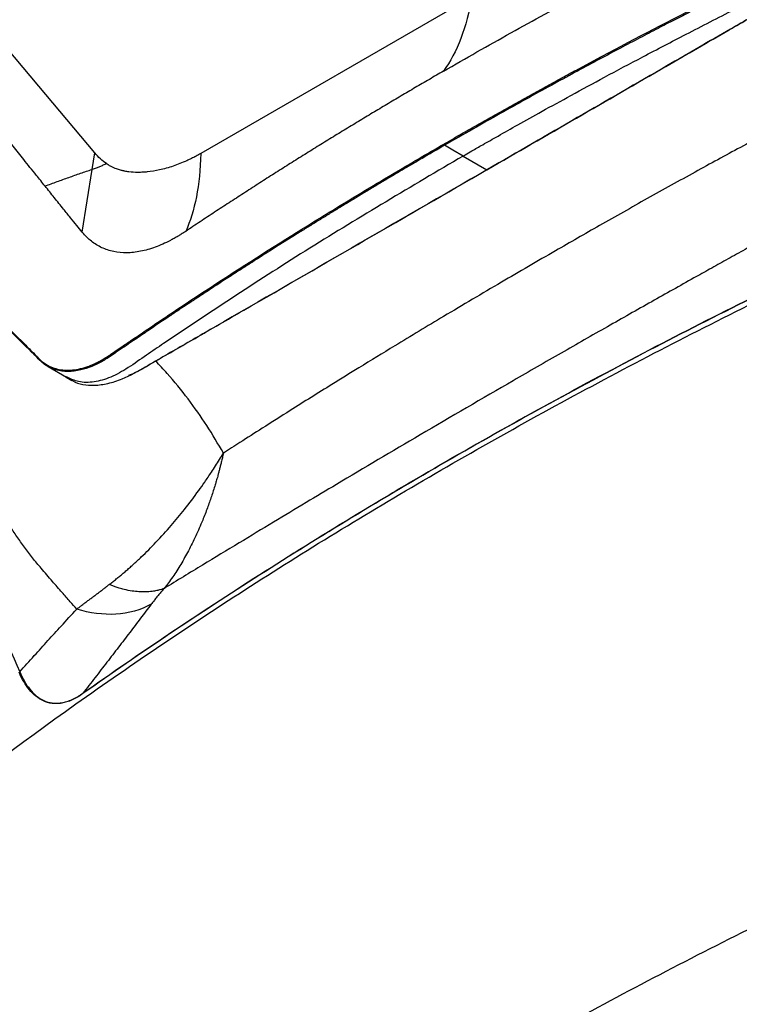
# Model space of a CAD drawing. Header units: millimetres. Extents: x 155473 to 158085, y 111018 to 114514.
# Tile 55 of 181: x 157569 to 157675, y 111541 to 111686. Entities that reach past the tile are written whole.
import ezdxf

# ---------------------------------------------------------------- set-up
doc = ezdxf.new("R2010")
doc.units = ezdxf.units.MM

msp = doc.modelspace()

# ---------------------------------------------------------------- linework, layer by layer
at = {"color": 7, "linetype": 'Continuous', "lineweight": 25}
for p, q in [((157635.51, 111689.1), (157595.62, 111666.07)), ((157579.65, 111663.75), (157580.03, 111666.17)), ((157634.19, 111665.71), (157637.69, 111663.69)), ((157578.2, 111654.52), (157579.65, 111663.75)), ((157573.17, 111634.77), (157575.9, 111633.19)), ((157575.85, 111633.22), (157576.68, 111632.74)), ((157575.97, 111633.2), (157575.86, 111633.24))]:
    msp.add_line(p, q, dxfattribs=at)
at = {"color": 7, "linetype": 'Continuous', "lineweight": 25, "flags": 128}
for points in [[(157580.03, 111666.17), (157571.81, 111675.95), (157563.58, 111685.74)], [(157634.19, 111665.71), (157632.67, 111666.59), (157631.47, 111667.28)], [(157637.8, 111663.74), (157637.8, 111663.72), (157637.79, 111663.7), (157637.78, 111663.69), (157637.76, 111663.68), (157637.75, 111663.67), (157637.73, 111663.67), (157637.71, 111663.68), (157637.69, 111663.69)]]:
    msp.add_lwpolyline(points, dxfattribs=at)
at = {"color": 7, "linetype": 'Continuous', "lineweight": 25}
for points, knots in [([(157631.36, 111667.46), (157632.06, 111667.86), (157633.44, 111668.66), (157635.52, 111669.85), (157637.62, 111671.04), (157639.72, 111672.22), (157641.82, 111673.4), (157643.94, 111674.57), (157646.06, 111675.74), (157648.19, 111676.9), (157650.32, 111678.06), (157652.47, 111679.22), (157658.91, 111682.67), (157667.63, 111687.2), (157676.57, 111691.67), (157680.7, 111693.69), (157682.14, 111694.39), (157683.13, 111694.88), (157684.05, 111695.33), (157684.8, 111695.7), (157685.3, 111695.94), (157685.81, 111696.21), (157686.45, 111696.56), (157687.22, 111697.03), (157687.99, 111697.54), (157688.76, 111698.09), (157689.76, 111698.87), (157690.98, 111699.91), (157692.4, 111701.29), (157693.75, 111702.77), (157695.01, 111704.35), (157695.99, 111705.73), (157696.72, 111706.86), (157697.14, 111707.58), (157697.47, 111708.17), (157697.68, 111708.55), (157697.92, 111709), (157698.38, 111709.86), (157699.13, 111711.26), (157700.41, 111713.64), (157702.03, 111716.63), (157703.96, 111720.19), (157705.89, 111723.74), (157708.48, 111728.49), (157711.73, 111734.39), (157714.34, 111739.09), (157715.65, 111741.43)], [0, 0, 0, 0, 0.022617, 0.045234, 0.067852, 0.09047, 0.113087, 0.135704, 0.158321, 0.180936, 0.20355, 0.226162, 0.248772, 0.406835, 0.497547, 0.522427, 0.532094, 0.541085, 0.552497, 0.559741, 0.563794, 0.56751, 0.575277, 0.582944, 0.590893, 0.598733, 0.606586, 0.622149, 0.637718, 0.653417, 0.668902, 0.68457, 0.692379, 0.700197, 0.70399, 0.708082, 0.71039, 0.715972, 0.73088, 0.747531, 0.77909, 0.810647, 0.842208, 0.873764, 0.937248, 1, 1, 1, 1]), ([(157715.82, 111741.34), (157715.22, 111740.26), (157714.02, 111738.11), (157712.23, 111734.88), (157710.45, 111731.64), (157708.66, 111728.4), (157707.27, 111725.86), (157706.16, 111723.82), (157705.22, 111722.09), (157703.95, 111719.76), (157702.56, 111717.2), (157701.21, 111714.7), (157700.04, 111712.53), (157699.02, 111710.62), (157698.32, 111709.32), (157697.85, 111708.44), (157697.49, 111707.78), (157696.91, 111706.79), (157696.07, 111705.49), (157694.94, 111703.92), (157693.47, 111702.13), (157691.62, 111700.2), (157689.91, 111698.71), (157688.53, 111697.67), (157687.64, 111697.05), (157686.82, 111696.53), (157686.06, 111696.1), (157685.37, 111695.74), (157684.75, 111695.44), (157684.08, 111695.11), (157683.23, 111694.69), (157682.06, 111694.12), (157680.58, 111693.4), (157679.42, 111692.83), (157678.62, 111692.43), (157678.2, 111692.23), (157677.57, 111691.91), (157676.72, 111691.5), (157675.67, 111690.97), (157674.41, 111690.34), (157672.93, 111689.61), (157671.25, 111688.76), (157669.36, 111687.8), (157667.27, 111686.74), (157664.97, 111685.56), (157662.47, 111684.27), (157659.78, 111682.86), (157656.88, 111681.33), (157653.8, 111679.69), (157650.52, 111677.93), (157647.06, 111676.05), (157643.41, 111674.04), (157639.58, 111671.9), (157635.57, 111669.64), (157632.86, 111668.08), (157631.47, 111667.28)], [0, 0, 0, 0, 0.028855, 0.05771, 0.086563, 0.115416, 0.144268, 0.15431, 0.169679, 0.190375, 0.2164, 0.237815, 0.256976, 0.273882, 0.288533, 0.291382, 0.297247, 0.306126, 0.318017, 0.332915, 0.350818, 0.37172, 0.395617, 0.405414, 0.414494, 0.42285, 0.430489, 0.437415, 0.443624, 0.449115, 0.457631, 0.469354, 0.484286, 0.502428, 0.504515, 0.508757, 0.515156, 0.523711, 0.534425, 0.547297, 0.562329, 0.579521, 0.598874, 0.620389, 0.644068, 0.669911, 0.69792, 0.728095, 0.760437, 0.794946, 0.831623, 0.870468, 0.91148, 0.954658, 1, 1, 1, 1]), ([(157634.19, 111665.71), (157634.3, 111665.77), (157634.73, 111666.02), (157635.68, 111666.57), (157637.29, 111667.49), (157639.54, 111668.77), (157642.44, 111670.41), (157646.01, 111672.4), (157650.26, 111674.74), (157655.2, 111677.41), (157660.84, 111680.41), (157667.19, 111683.73), (157674.29, 111687.35), (157679.55, 111689.96), (157682.71, 111691.51), (157683.49, 111691.89), (157684.26, 111692.27), (157685.03, 111692.65), (157685.79, 111693.02), (157686.54, 111693.39), (157687.3, 111693.75), (157688.04, 111694.12), (157688.78, 111694.5), (157689.51, 111694.91), (157690.23, 111695.36), (157690.94, 111695.84), (157691.64, 111696.34), (157692.32, 111696.87), (157692.99, 111697.42), (157693.65, 111697.99), (157694.29, 111698.57), (157694.91, 111699.18), (157695.51, 111699.8), (157696.1, 111700.43), (157696.66, 111701.07), (157697.21, 111701.73), (157697.73, 111702.39), (157698.23, 111703.06), (157698.72, 111703.74), (157699.18, 111704.42), (157699.62, 111705.11), (157700.03, 111705.8), (157700.42, 111706.49), (157700.79, 111707.18), (157701.16, 111707.86), (157701.52, 111708.54), (157701.88, 111709.2), (157702.24, 111709.86), (157702.59, 111710.52), (157702.94, 111711.16), (157703.29, 111711.8), (157703.63, 111712.43), (157703.96, 111713.05), (157704.3, 111713.67), (157704.62, 111714.28), (157704.95, 111714.88), (157705.27, 111715.48), (157705.59, 111716.06), (157705.9, 111716.65), (157706.22, 111717.22), (157706.52, 111717.78), (157706.83, 111718.34), (157707.12, 111718.89), (157707.42, 111719.44), (157707.71, 111719.98), (157708, 111720.5), (157708.28, 111721.03), (157708.57, 111721.54), (157708.84, 111722.05), (157709.12, 111722.55), (157709.39, 111723.04), (157709.65, 111723.53), (157709.91, 111724.01), (157710.17, 111724.48), (157710.43, 111724.94), (157710.68, 111725.4), (157710.92, 111725.85), (157711.17, 111726.29), (157711.41, 111726.73), (157711.64, 111727.16), (157711.87, 111727.58), (157712.1, 111727.99), (157712.33, 111728.4), (157712.55, 111728.8), (157712.76, 111729.19), (157712.97, 111729.58), (157713.18, 111729.95), (157713.39, 111730.33), (157713.59, 111730.69), (157713.79, 111731.05), (157713.98, 111731.4), (157714.17, 111731.74), (157714.35, 111732.07), (157714.54, 111732.4), (157714.71, 111732.72), (157714.89, 111733.04), (157715.06, 111733.34), (157715.22, 111733.64), (157715.38, 111733.93), (157715.54, 111734.22), (157715.7, 111734.5), (157715.85, 111734.77), (157715.99, 111735.03), (157716.14, 111735.29), (157716.28, 111735.54), (157716.41, 111735.78), (157716.54, 111736.02), (157716.67, 111736.25), (157716.79, 111736.47), (157716.91, 111736.68), (157717.03, 111736.89), (157717.14, 111737.09), (157717.24, 111737.28), (157717.35, 111737.47), (157717.45, 111737.64), (157717.54, 111737.82), (157717.63, 111737.98), (157717.72, 111738.14), (157717.8, 111738.29), (157717.88, 111738.43), (157717.96, 111738.57), (157718.03, 111738.7), (157718.1, 111738.82), (157718.16, 111738.93), (157718.22, 111739.04), (157718.28, 111739.14), (157718.33, 111739.24), (157718.38, 111739.32), (157718.43, 111739.4), (157718.47, 111739.47), (157718.5, 111739.54), (157718.53, 111739.6), (157718.56, 111739.65), (157718.59, 111739.69), (157718.6, 111739.72), (157718.61, 111739.73)], [0, 0, 0, 0, 0.003479, 0.013916, 0.031311, 0.055663, 0.086971, 0.125235, 0.170449, 0.222608, 0.281703, 0.347722, 0.420645, 0.50045, 0.508374, 0.516235, 0.524031, 0.531764, 0.539433, 0.547038, 0.55458, 0.562058, 0.569471, 0.576816, 0.584097, 0.591319, 0.59848, 0.605575, 0.612606, 0.619574, 0.626481, 0.633326, 0.640108, 0.646826, 0.653483, 0.660078, 0.66661, 0.67308, 0.679488, 0.685834, 0.692117, 0.698338, 0.704497, 0.710594, 0.716627, 0.722597, 0.728504, 0.734347, 0.740127, 0.745843, 0.751496, 0.757086, 0.762612, 0.768075, 0.773474, 0.77881, 0.784082, 0.789291, 0.794436, 0.799518, 0.804537, 0.809492, 0.814383, 0.819211, 0.823976, 0.828677, 0.833315, 0.837889, 0.842399, 0.846847, 0.85123, 0.855551, 0.859808, 0.864001, 0.868131, 0.872198, 0.876201, 0.880141, 0.884017, 0.88783, 0.89158, 0.895266, 0.898889, 0.902448, 0.905945, 0.909377, 0.912747, 0.916053, 0.919295, 0.922475, 0.92559, 0.928643, 0.931632, 0.934558, 0.937421, 0.94022, 0.942956, 0.945628, 0.948237, 0.950783, 0.953265, 0.955685, 0.95804, 0.960333, 0.962562, 0.964728, 0.966831, 0.96887, 0.970846, 0.972758, 0.974608, 0.976394, 0.978116, 0.979776, 0.981372, 0.982904, 0.984374, 0.98578, 0.987123, 0.988402, 0.989619, 0.990771, 0.991861, 0.992887, 0.99385, 0.99475, 0.995587, 0.99636, 0.99707, 0.997716, 0.9983, 0.99882, 0.999276, 0.99967, 1, 1, 1, 1]), ([(157637.69, 111663.69), (157646.47, 111668.75), (157658.34, 111675.6), (157672.25, 111683.64), (157678.31, 111687.14), (157682.17, 111689.37), (157684.57, 111690.75), (157686.48, 111691.86), (157687.81, 111692.63), (157688.77, 111693.19), (157689.48, 111693.61), (157690.07, 111693.98), (157690.6, 111694.33), (157691.34, 111694.86), (157692.29, 111695.6), (157693.43, 111696.57), (157694.52, 111697.58), (157695.59, 111698.66), (157696.63, 111699.78), (157697.66, 111700.97), (157698.66, 111702.19), (157699.63, 111703.46), (157700.57, 111704.73), (157701.31, 111705.8), (157701.87, 111706.63), (157702.3, 111707.26), (157702.75, 111707.9), (157703.35, 111708.76), (157704.11, 111709.81), (157705.03, 111711.05), (157705.96, 111712.26), (157706.59, 111713.06), (157706.91, 111713.46)], [0, 0, 0, 0, 0.368806, 0.498697, 0.584945, 0.623371, 0.660954, 0.685708, 0.703743, 0.716875, 0.725702, 0.733845, 0.741313, 0.74812, 0.764752, 0.780906, 0.796473, 0.811364, 0.827552, 0.842815, 0.858669, 0.874283, 0.890376, 0.905809, 0.913261, 0.920977, 0.928954, 0.937193, 0.952946, 0.968662, 0.984345, 1, 1, 1, 1]), ([(157706.92, 111713.38), (157706.72, 111713.13), (157706.31, 111712.62), (157705.7, 111711.84), (157705.1, 111711.04), (157704.49, 111710.23), (157703.88, 111709.4), (157703.18, 111708.42), (157702.54, 111707.52), (157701.96, 111706.68), (157701.53, 111706.04), (157701.1, 111705.41), (157700.5, 111704.56), (157699.43, 111703.1), (157697.8, 111701.04), (157695.74, 111698.72), (157693.94, 111696.97), (157692.47, 111695.72), (157691.36, 111694.84), (157690.44, 111694.2), (157689.69, 111693.73), (157689.16, 111693.4), (157688.55, 111693.05), (157687.81, 111692.62), (157686.63, 111691.93), (157684.81, 111690.88), (157682.37, 111689.47), (157678.51, 111687.24), (157672.42, 111683.72), (157658.49, 111675.68), (157646.59, 111668.81), (157637.8, 111663.74)], [0, 0, 0, 0, 0.01004, 0.0202, 0.030482, 0.040885, 0.051408, 0.062054, 0.077556, 0.085308, 0.093061, 0.101032, 0.108581, 0.124197, 0.155318, 0.186316, 0.217465, 0.23295, 0.248478, 0.264139, 0.271541, 0.279804, 0.286612, 0.29705, 0.311115, 0.336256, 0.373741, 0.413668, 0.498993, 0.630042, 1, 1, 1, 1]), ([(157631.31, 111678.18), (157634.58, 111680.07), (157637.87, 111681.94), (157642.87, 111684.72), (157646.21, 111686.56), (157651.26, 111689.3), (157656.35, 111692), (157661.48, 111694.68), (157666.65, 111697.32), (157670.12, 111699.06), (157671.86, 111699.93)], [0, 0, 0, 0, 0.25, 0.25, 0.375, 0.5, 0.625, 0.75, 0.875, 1, 1, 1, 1]), ([(157631.31, 111678.18), (157630.61, 111677.78), (157629.23, 111676.97), (157627.15, 111675.76), (157625.07, 111674.53), (157622.98, 111673.29), (157620.89, 111672.04), (157618.79, 111670.78), (157616.69, 111669.5), (157614.59, 111668.22), (157612.48, 111666.92), (157610.37, 111665.6), (157608.26, 111664.28), (157606.15, 111662.94), (157604.03, 111661.59), (157601.91, 111660.22), (157599.79, 111658.85), (157597.66, 111657.46), (157595.54, 111656.05), (157594.12, 111655.11), (157593.42, 111654.64)], [0, 0, 0, 0, 0.052918, 0.10615, 0.159697, 0.213556, 0.267727, 0.322211, 0.377005, 0.432109, 0.487522, 0.543243, 0.599272, 0.655607, 0.712248, 0.769194, 0.826442, 0.883994, 0.941847, 1, 1, 1, 1]), ([(157532.15, 111549.79), (157546.64, 111562.42), (157562.21, 111574.57), (157587.17, 111592.16), (157595.77, 111597.92), (157613.44, 111609.18), (157622.51, 111614.68), (157641.12, 111625.42), (157650.67, 111630.66), (157670.18, 111640.86), (157680.14, 111645.82), (157710.53, 111660.19), (157731.56, 111669.17), (157753.43, 111677.54)], [0.001071, 0.001071, 0.001071, 0.001071, 0.25, 0.25, 0.375, 0.375, 0.5, 0.5, 0.625, 0.625, 0.75, 0.75, 0.998929, 0.998929, 0.998929, 0.998929]), ([(157572.73, 111661.29), (157572.3, 111661.82), (157571.25, 111663.13), (157569.68, 111665.08), (157568.02, 111667.15), (157566.48, 111669.08), (157564.94, 111671.02), (157563.59, 111672.69), (157562.56, 111673.99), (157561.78, 111674.97), (157561.07, 111675.86), (157560.56, 111676.51), (157560.33, 111676.82)], [0, 0, 0, 0, 0.102078, 0.25, 0.374999, 0.5, 0.622226, 0.749999, 0.825581, 0.874999, 0.941226, 1, 1, 1, 1]), ([(157695.05, 111677.52), (157694.48, 111677.23), (157692.99, 111676.47), (157690.24, 111675.05), (157686.43, 111673.07), (157681.22, 111670.33), (157675.07, 111667.04), (157668.19, 111663.29), (157661.28, 111659.46), (157654.43, 111655.6), (157647.28, 111651.5), (157639.64, 111647.06), (157631.76, 111642.4), (157624.78, 111638.2), (157619.31, 111634.86), (157614.19, 111631.7), (157609.45, 111628.74), (157604.94, 111625.88), (157601.66, 111623.79), (157599.76, 111622.56), (157598.95, 111622.04)], [0, 0, 0, 0, 0.017816, 0.046592, 0.086321, 0.136995, 0.20935, 0.278658, 0.351851, 0.425033, 0.492379, 0.574967, 0.66336, 0.738103, 0.792761, 0.83409, 0.897691, 0.940668, 0.974773, 1, 1, 1, 1]), ([(157573.1, 111634.97), (157573.1, 111634.97), (157573.71, 111634.63), (157574.71, 111634.29), (157576.19, 111634.2), (157577.35, 111634.31), (157578.36, 111634.56), (157579.2, 111634.84), (157579.83, 111635.1), (157580.47, 111635.4), (157581.11, 111635.75), (157581.64, 111636.07), (157582.07, 111636.35), (157582.48, 111636.62), (157583.08, 111637.04), (157583.81, 111637.54), (157584.61, 111638.08), (157585.85, 111638.92), (157589.39, 111641.33), (157597.18, 111646.53), (157605.58, 111651.91), (157612.67, 111656.31), (157616.35, 111658.57), (157620.07, 111660.82), (157623.81, 111663.05), (157627.57, 111665.26), (157630.1, 111666.73), (157631.36, 111667.46)], [0, 0, 0, 0, 0.00003, 0.045486, 0.06842, 0.091164, 0.113898, 0.125368, 0.136822, 0.148433, 0.159634, 0.17098, 0.176406, 0.182329, 0.192361, 0.208284, 0.220826, 0.234242, 0.273182, 0.405685, 0.636594, 0.697149, 0.757713, 0.818283, 0.878855, 0.939429, 1, 1, 1, 1]), ([(157631.47, 111667.28), (157630.83, 111666.91), (157629.58, 111666.19), (157627.72, 111665.1), (157625.91, 111664.04), (157624.14, 111663), (157622.42, 111661.98), (157620.75, 111660.98), (157619.12, 111660), (157617.53, 111659.04), (157615.99, 111658.1), (157614.5, 111657.19), (157613.04, 111656.29), (157611.63, 111655.42), (157610.27, 111654.57), (157608.94, 111653.75), (157607.66, 111652.94), (157606.42, 111652.16), (157605.22, 111651.41), (157604.07, 111650.67), (157602.95, 111649.96), (157601.88, 111649.27), (157600.85, 111648.61), (157599.85, 111647.97), (157598.9, 111647.35), (157597.99, 111646.76), (157597.12, 111646.19), (157596.29, 111645.64), (157595.49, 111645.12), (157594.74, 111644.63), (157594.25, 111644.3), (157594.01, 111644.15)], [0, 0, 0, 0, 0.049177, 0.097306, 0.144385, 0.190416, 0.235397, 0.279329, 0.322211, 0.364043, 0.404824, 0.444555, 0.483236, 0.520867, 0.557447, 0.592977, 0.627457, 0.660886, 0.693266, 0.724597, 0.754877, 0.784108, 0.81229, 0.839423, 0.865507, 0.890542, 0.914529, 0.937468, 0.959359, 0.980203, 1, 1, 1, 1]), ([(157631.47, 111667.28), (157631.44, 111667.3), (157631.42, 111667.32), (157631.37, 111667.4), (157631.36, 111667.43), (157631.36, 111667.46)], [0, 0, 0, 0, 0.5, 0.5, 1, 1, 1, 1]), ([(157634.19, 111665.71), (157626.62, 111661.24), (157611.49, 111652.31), (157596.31, 111642.31), (157587.58, 111636.41), (157584.98, 111634.56), (157582.36, 111633.08), (157579.89, 111632.42), (157577.71, 111632.39), (157576.52, 111632.95), (157575.97, 111633.2)], [0, 0, 0, 0, 0.366244, 0.7319152, 0.7760364, 0.8231836, 0.8686435, 0.9142903, 0.9607973, 1, 1, 1, 1]), ([(157581.76, 111664.59), (157581.45, 111664.79), (157581.15, 111665.03), (157580.57, 111665.56), (157580.3, 111665.87), (157580.03, 111666.17)], [0, 0, 0, 0, 0.5, 0.5, 1, 1, 1, 1]), ([(157595.62, 111666.07), (157595.39, 111665.95), (157594.94, 111665.69), (157594.36, 111665.39), (157593.9, 111665.18), (157593.34, 111664.92), (157592.55, 111664.58), (157591.21, 111664.09), (157589.59, 111663.62), (157588.14, 111663.39), (157587.08, 111663.31), (157586.17, 111663.29), (157585.25, 111663.35), (157584.6, 111663.45), (157584.31, 111663.52), (157584.14, 111663.55), (157583.93, 111663.6), (157583.67, 111663.68), (157583.37, 111663.77), (157583.03, 111663.9), (157582.64, 111664.07), (157582.21, 111664.29), (157581.91, 111664.48), (157581.76, 111664.59)], [0, 0, 0, 0, 0.04187, 0.083726, 0.104511, 0.125293, 0.187405, 0.249391, 0.376509, 0.49915, 0.539596, 0.59932, 0.697014, 0.748632, 0.757773, 0.771616, 0.790152, 0.81337, 0.841253, 0.873828, 0.911136, 0.953191, 1, 1, 1, 1]), ([(157572.73, 111661.29), (157573.02, 111661.4), (157573.61, 111661.62), (157574.49, 111661.94), (157575.36, 111662.26), (157576.23, 111662.57), (157577.09, 111662.87), (157577.95, 111663.17), (157578.8, 111663.46), (157579.36, 111663.65), (157579.65, 111663.75)], [0, 0, 0, 0, 0.129772, 0.258205, 0.385283, 0.510992, 0.63532, 0.758263, 0.87982, 1, 1, 1, 1]), ([(157576.7, 111632.77), (157576.74, 111632.74), (157577.13, 111632.39), (157578.27, 111632.12), (157579.98, 111631.95), (157581.95, 111632.23), (157584.49, 111633), (157587.63, 111634.8), (157591.2, 111636.85), (157594.78, 111638.91), (157598.36, 111640.98), (157612.66, 111649.24), (157625.77, 111656.81), (157637.69, 111663.69)], [0, 0, 0, 0, 0.004354, 0.039911, 0.075244, 0.110834, 0.146148, 0.203131, 0.260057, 0.316976, 0.373895, 0.430814, 1, 1, 1, 1]), ([(157581.76, 111664.59), (157581.67, 111664.54), (157581.5, 111664.46), (157581.25, 111664.34), (157580.99, 111664.23), (157580.66, 111664.1), (157580.22, 111663.93), (157579.85, 111663.81), (157579.65, 111663.75)], [0, 0, 0, 0, 0.130893, 0.25863, 0.38317, 0.504308, 0.728147, 1, 1, 1, 1]), ([(157637.8, 111663.74), (157624.45, 111656.03), (157610.12, 111647.75), (157594.82, 111638.93), (157591.88, 111637.22), (157588.95, 111635.58), (157586.63, 111634.11), (157585.35, 111633.58), (157585.02, 111633.44)], [0, 0, 0, 0, 0.7583674, 0.813981, 0.8695946, 0.925208, 0.9808264, 1, 1, 1, 1]), ([(157695.3, 111662.8), (157694.26, 111662.23), (157692.2, 111661.11), (157689.17, 111659.44), (157686.23, 111657.83), (157683.38, 111656.25), (157680.62, 111654.73), (157677.94, 111653.25), (157675.36, 111651.81), (157672.87, 111650.43), (157670.47, 111649.09), (157666.82, 111647.05), (157661.81, 111644.24), (157655.3, 111640.56), (157648.52, 111636.7), (157639.31, 111631.4), (157628.26, 111624.97), (157618.15, 111618.98), (157610.99, 111614.71), (157606.22, 111611.84), (157601.15, 111608.78), (157595.79, 111605.54), (157592.13, 111603.31), (157590.25, 111602.16)], [0, 0, 0, 0, 0.02848, 0.056193, 0.083137, 0.109306, 0.1347, 0.159315, 0.183148, 0.206197, 0.228461, 0.249937, 0.307908, 0.368918, 0.432954, 0.500001, 0.631048, 0.750064, 0.793815, 0.840704, 0.890712, 0.943819, 1, 1, 1, 1]), ([(157578.2, 111654.52), (157577.93, 111654.84), (157577.36, 111655.54), (157576.44, 111656.67), (157575.34, 111658.04), (157574.31, 111659.32), (157573.41, 111660.44), (157572.96, 111661.01), (157572.73, 111661.29)], [0, 0, 0, 0, 0.143054, 0.309722, 0.5, 0.75, 0.875008, 1, 1, 1, 1]), ([(157593.42, 111654.64), (157593.19, 111654.5), (157592.81, 111654.25), (157592.25, 111653.9), (157591.72, 111653.6), (157590.59, 111652.99), (157588.91, 111652.25), (157586.76, 111651.64), (157584.71, 111651.42), (157582.8, 111651.6), (157581.34, 111652.08), (157580.28, 111652.65), (157579.55, 111653.16), (157578.85, 111653.78), (157578.43, 111654.26), (157578.2, 111654.52)], [0, 0, 0, 0, 0.036569, 0.062495, 0.093014, 0.12499, 0.249947, 0.374831, 0.499852, 0.62501, 0.749827, 0.812057, 0.874927, 0.931731, 1, 1, 1, 1]), ([(157543.64, 111650.37), (157547.65, 111640.43), (157551.76, 111630.42), (157560.21, 111610.27), (157564.55, 111600.12), (157569, 111589.91)], [0, 0, 0, 0, 0.5, 0.5, 1, 1, 1, 1]), ([(157690.86, 111651.69), (157680.56, 111646.83), (157670.49, 111641.82), (157650.79, 111631.53), (157641.16, 111626.24), (157622.36, 111615.38), (157613.2, 111609.82), (157595.37, 111598.45), (157586.7, 111592.64), (157578.28, 111586.7)], [0, 0, 0, 0, 0.25, 0.25, 0.5, 0.5, 0.75, 0.75, 1, 1, 1, 1]), ([(157578.3, 111586.75), (157586.72, 111592.7), (157595.39, 111598.51), (157613.21, 111609.88), (157622.37, 111615.44), (157641.18, 111626.3), (157650.81, 111631.58), (157670.5, 111641.88), (157680.57, 111646.88), (157690.87, 111651.74)], [0, 0, 0, 0, 0.25, 0.25, 0.5, 0.5, 0.75, 0.75, 1, 1, 1, 1]), ([(157577.39, 111599.13), (157577.08, 111599.49), (157576.36, 111600.3), (157575.16, 111601.65), (157573.73, 111603.28), (157572.48, 111604.73), (157571.51, 111605.89), (157570.89, 111606.66), (157570.29, 111607.44), (157569.7, 111608.22), (157569.14, 111609), (157568.59, 111609.78), (157568.06, 111610.56), (157566.89, 111612.35), (157565.14, 111615.32), (157562.93, 111619.62), (157561.18, 111623.45), (157559.6, 111627.15), (157558.41, 111629.94), (157557.32, 111632.49), (157556.56, 111634.22), (157555.89, 111635.71), (157554.94, 111637.77), (157553.68, 111640.32), (157552.31, 111642.88), (157551.24, 111644.73), (157550.46, 111646.03), (157549.64, 111647.31), (157548.81, 111648.6), (157548.23, 111649.46), (157547.94, 111649.89)], [0, 0, 0, 0, 0.023468, 0.052695, 0.087841, 0.129099, 0.145361, 0.161541, 0.177631, 0.193626, 0.209516, 0.225296, 0.240957, 0.256494, 0.332209, 0.414821, 0.503708, 0.550711, 0.625729, 0.663444, 0.696703, 0.725565, 0.75008, 0.816121, 0.874181, 0.899635, 0.924891, 0.950002, 0.975022, 1, 1, 1, 1]), ([(157557.68, 111650.24), (157558.17, 111649.74), (157559.17, 111648.72), (157560.67, 111647.19), (157562.19, 111645.65), (157563.68, 111644.15), (157565.21, 111642.6), (157566.75, 111641.05), (157568.33, 111639.45), (157569.6, 111638.17), (157570.64, 111637.14), (157571.25, 111636.53), (157571.66, 111636.12), (157571.92, 111635.86), (157572.18, 111635.61), (157572.51, 111635.35), (157572.8, 111635.15), (157573, 111635.03), (157573.1, 111634.97)], [0, 0, 0, 0, 0.099184, 0.19895, 0.299298, 0.400228, 0.492139, 0.600339, 0.700385, 0.800449, 0.846666, 0.900505, 0.918195, 0.925519, 0.950516, 0.967022, 0.983509, 1, 1, 1, 1]), ([(157594.01, 111644.15), (157593.39, 111643.74), (157592.26, 111642.99), (157590.73, 111641.97), (157589.51, 111641.15), (157588.62, 111640.55), (157588.04, 111640.15), (157587.11, 111639.52), (157586.02, 111638.79), (157584.83, 111637.98), (157584.09, 111637.47), (157583.49, 111637.06), (157582.9, 111636.66), (157582.31, 111636.26), (157581.83, 111635.95), (157581.31, 111635.63), (157580.6, 111635.22), (157579.43, 111634.69), (157577.85, 111634.17), (157576.39, 111634), (157575.18, 111634.08), (157574.26, 111634.28), (157573.33, 111634.65), (157572.62, 111635.09), (157571.96, 111635.66), (157571.5, 111636.14), (157571, 111636.63), (157570.65, 111636.99), (157570.09, 111637.55), (157569.25, 111638.38), (157567.62, 111640.03), (157565.47, 111642.19), (157562.82, 111644.88), (157560.26, 111647.47), (157558.54, 111649.22), (157557.71, 111650.07)], [0, 0, 0, 0, 0.037708, 0.068971, 0.093791, 0.112171, 0.124115, 0.129625, 0.169678, 0.191199, 0.203569, 0.215909, 0.22822, 0.2405, 0.252751, 0.258027, 0.273015, 0.297728, 0.33215, 0.376281, 0.39778, 0.421434, 0.447241, 0.475204, 0.485301, 0.512654, 0.524693, 0.537189, 0.550143, 0.583609, 0.625118, 0.723304, 0.812557, 0.909786, 1, 1, 1, 1]), ([(157598.95, 111622.04), (157598.16, 111623.41), (157596.54, 111626.2), (157593.76, 111630.08), (157591.23, 111633.22), (157589.56, 111634.97), (157588.99, 111635.58)], [0, 0, 0, 0, 0.273909, 0.556163, 0.847345, 1, 1, 1, 1]), ([(157582.18, 111602.75), (157582.35, 111602.88), (157582.69, 111603.14), (157583.2, 111603.55), (157583.71, 111603.97), (157584.23, 111604.4), (157584.75, 111604.85), (157585.28, 111605.31), (157585.81, 111605.79), (157586.34, 111606.28), (157587.44, 111607.31), (157589.12, 111609), (157591.23, 111611.33), (157593.33, 111613.86), (157594.95, 111616), (157596.26, 111617.85), (157597.08, 111619.06), (157597.8, 111620.17), (157598.38, 111621.1), (157598.76, 111621.73), (157598.95, 111622.04)], [0, 0, 0, 0, 0.025303, 0.051066, 0.077289, 0.103977, 0.13113, 0.158751, 0.186841, 0.215399, 0.244427, 0.363781, 0.493613, 0.611385, 0.74588, 0.804634, 0.872849, 0.915254, 0.957647, 1, 1, 1, 1]), ([(157598.95, 111622.04), (157598.9, 111621.81), (157598.8, 111621.37), (157598.65, 111620.74), (157598.5, 111620.16), (157598.37, 111619.62), (157598.24, 111619.13), (157598.12, 111618.69), (157598.01, 111618.3), (157597.91, 111617.96), (157597.82, 111617.66), (157597.59, 111616.89), (157597.2, 111615.67), (157596.59, 111613.94), (157595.99, 111612.38), (157595.41, 111611.01), (157594.89, 111609.87), (157594.36, 111608.77), (157593.82, 111607.71), (157593.26, 111606.69), (157592.69, 111605.7), (157592.1, 111604.75), (157591.5, 111603.85), (157590.89, 111602.98), (157590.46, 111602.43), (157590.25, 111602.16)], [0, 0, 0, 0, 0.029937, 0.057851, 0.083733, 0.107578, 0.129384, 0.14915, 0.166876, 0.182564, 0.196216, 0.207836, 0.286818, 0.366276, 0.452407, 0.511642, 0.568776, 0.625286, 0.681123, 0.736249, 0.790631, 0.844231, 0.897012, 0.948945, 1, 1, 1, 1]), ([(157577.39, 111599.13), (157577.54, 111599.24), (157577.83, 111599.46), (157578.27, 111599.79), (157578.71, 111600.12), (157579.15, 111600.45), (157579.59, 111600.78), (157580.03, 111601.11), (157580.46, 111601.44), (157580.9, 111601.76), (157581.33, 111602.09), (157581.75, 111602.42), (157582.04, 111602.64), (157582.18, 111602.75)], [0, 0, 0, 0, 0.094503, 0.188369, 0.281574, 0.374088, 0.465884, 0.556933, 0.647209, 0.736681, 0.825322, 0.913104, 1, 1, 1, 1]), ([(157590.25, 111602.16), (157590.18, 111602.13), (157589.99, 111602.06), (157589.63, 111601.95), (157589.11, 111601.82), (157588.38, 111601.69), (157587.5, 111601.63), (157586.52, 111601.65), (157585.49, 111601.77), (157584.54, 111601.96), (157583.69, 111602.2), (157583.09, 111602.4), (157582.6, 111602.58), (157582.31, 111602.7), (157582.18, 111602.75)], [0, 0, 0, 0, 0.03257, 0.084286, 0.155565, 0.246834, 0.379759, 0.499488, 0.612469, 0.752401, 0.834588, 0.903097, 0.958149, 1, 1, 1, 1]), ([(157590.25, 111602.16), (157590.19, 111602.09), (157590.05, 111601.94), (157589.85, 111601.71), (157589.66, 111601.48), (157589.47, 111601.25), (157589.27, 111601.02), (157589.08, 111600.78), (157588.89, 111600.55), (157588.71, 111600.31), (157588.52, 111600.07), (157588.4, 111599.91), (157588.34, 111599.83)], [0, 0, 0, 0, 0.092802, 0.187034, 0.282766, 0.380061, 0.478982, 0.579589, 0.681939, 0.78609, 0.892093, 1, 1, 1, 1]), ([(157588.34, 111599.83), (157586.78, 111598.99), (157585.01, 111598.5), (157581.28, 111598.26), (157579.32, 111598.52), (157577.39, 111599.13)], [0, 0, 0, 0, 0.5, 0.5, 1, 1, 1, 1]), ([(157588.34, 111599.83), (157587.82, 111599.15), (157586.77, 111597.76), (157585.16, 111595.66), (157583.51, 111593.51), (157581.81, 111591.3), (157580.07, 111589.04), (157578.89, 111587.52), (157578.3, 111586.75)], [0, 0, 0, 0, 0.157138, 0.318088, 0.482851, 0.651424, 0.823808, 1, 1, 1, 1]), ([(157569, 111589.91), (157569.71, 111590.7), (157571.1, 111592.23), (157573.13, 111594.46), (157575.21, 111596.75), (157576.63, 111598.29), (157577.39, 111599.13)], [0, 0, 0, 0, 0.257222, 0.497363, 0.726792, 1, 1, 1, 1]), ([(157578.28, 111586.7), (157577.75, 111586.32), (157577.22, 111586.01), (157576.43, 111585.66), (157576.17, 111585.56), (157575.67, 111585.4), (157575.42, 111585.34), (157574.93, 111585.26), (157574.69, 111585.24), (157574.22, 111585.22), (157573.99, 111585.24), (157573.31, 111585.32), (157572.89, 111585.44), (157572.1, 111585.8), (157571.73, 111586.03), (157571.04, 111586.6), (157570.72, 111586.92), (157569.83, 111588), (157569.33, 111588.87), (157568.91, 111589.84)], [0, 0, 0, 0, 0.125, 0.125, 0.1875, 0.1875, 0.25, 0.25, 0.3125, 0.3125, 0.375, 0.375, 0.5, 0.5, 0.625, 0.625, 0.75, 0.75, 1, 1, 1, 1]), ([(157569, 111589.91), (157569.42, 111588.93), (157569.91, 111588.07), (157570.78, 111586.99), (157571.1, 111586.66), (157571.79, 111586.1), (157572.15, 111585.87), (157572.94, 111585.51), (157573.35, 111585.39), (157574.02, 111585.3), (157574.25, 111585.29), (157574.72, 111585.3), (157574.96, 111585.32), (157575.44, 111585.41), (157575.69, 111585.47), (157576.2, 111585.62), (157576.45, 111585.72), (157576.98, 111585.95), (157577.24, 111586.09), (157577.63, 111586.32), (157577.76, 111586.4), (157577.96, 111586.53), (157578.03, 111586.57), (157578.16, 111586.66), (157578.23, 111586.71), (157578.3, 111586.75)], [0, 0, 0, 0, 0.25, 0.25, 0.375, 0.375, 0.5, 0.5, 0.625, 0.625, 0.6875, 0.6875, 0.75, 0.75, 0.8125, 0.8125, 0.875, 0.875, 0.9375, 0.9375, 0.96875, 0.96875, 0.984375, 0.984375, 1, 1, 1, 1]), ([(157734.42, 111578.46), (157719.92, 111572.51), (157705.81, 111566.28), (157681.9, 111554.98), (157671.95, 111550.02), (157652.44, 111539.82), (157642.89, 111534.58), (157624.28, 111523.84), (157615.21, 111518.34), (157597.54, 111507.08), (157588.93, 111501.32), (157569.3, 111487.49), (157558.49, 111479.32), (157548.18, 111470.95)], [0.0808846, 0.0808846, 0.0808846, 0.0808846, 0.25, 0.25, 0.375, 0.375, 0.5, 0.5, 0.625, 0.625, 0.75, 0.75, 0.9191439, 0.9191439, 0.9191439, 0.9191439])]:
    msp.add_open_spline(points, degree=3, knots=knots, dxfattribs=at)
for points in [[(157635.51, 111689.1), (157634.74, 111684.65), (157633.3, 111680.92), (157631.31, 111678.18)], [(157595.62, 111666.07), (157595.51, 111661.46), (157594.74, 111657.56), (157593.41, 111654.64)], [(157578.3, 111586.75), (157578.29, 111586.74), (157578.28, 111586.72), (157578.28, 111586.7)]]:
    msp.add_open_spline(points, degree=3, dxfattribs=at)

doc.saveas('drawing.dxf')
